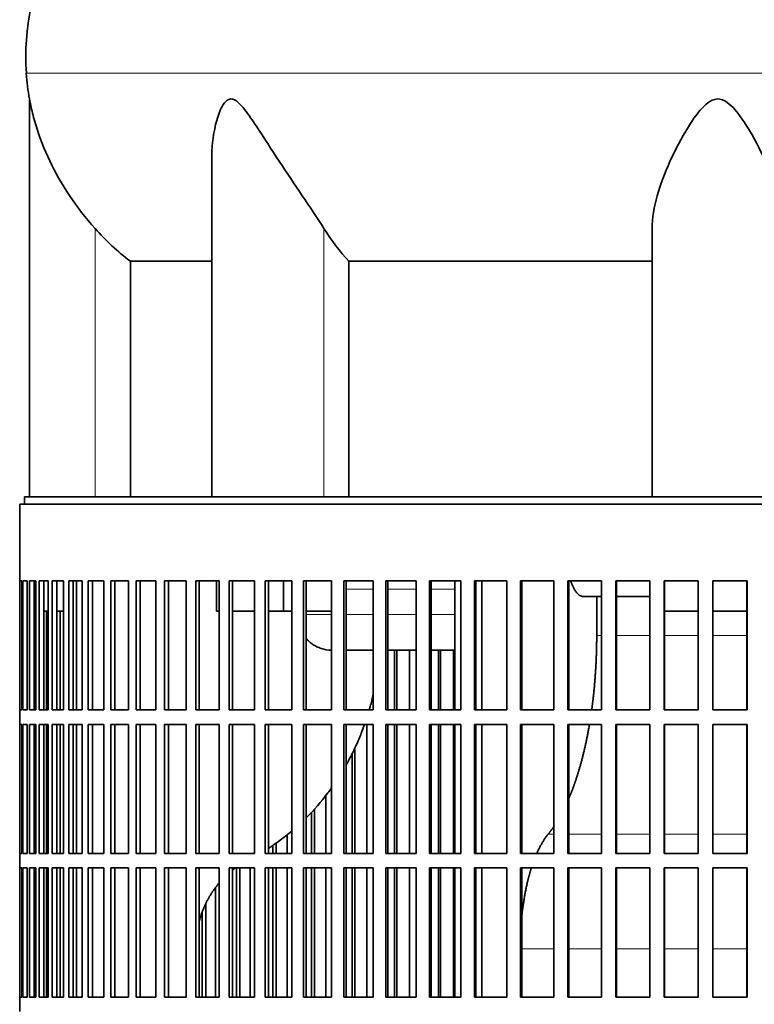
# Model space of a CAD drawing. Header units: millimetres. Extents: x 443 to 1328, y -1093 to 1340.
# Tile 20 of 28: x 951 to 1102, y 207 to 409. Entities that reach past the tile are written whole.
import ezdxf

# ---------------------------------------------------------------- set-up
doc = ezdxf.new("R2010")
doc.units = ezdxf.units.MM
for name, color, linetype in [('VSI344-454_FILTR', 7, 'Continuous'), ('VSI344-454_SUPPO', 7, 'Continuous'), ('VSI344_DIFFUSORE', 7, 'Continuous')]:
    doc.layers.add(name, color=color, linetype=linetype)

# ---------------------------------------------------------------- blocks, each defined once
blk = doc.blocks.new('SE3')
at = {"layer": 'VSI344-454_FILTR', "color": 7, "linetype": 'Continuous', "lineweight": 35}
for p, q in [((950.57, 309.97), (1227.46, 309.97)), ((950.57, 309.97), (950.57, 294.22)), ((950.57, 294.22), (950.57, 294.22)), ((950.57, 267.72), (950.57, 294.22)), ((950.63, 267.72), (950.63, 294.22)), ((950.63, 294.22), (950.99, 294.22)), ((950.99, 267.72), (950.99, 294.22)), ((951.25, 267.72), (951.25, 294.22)), ((951.25, 294.22), (952.11, 294.22)), ((952.11, 267.72), (952.11, 294.22)), ((952.58, 267.72), (952.58, 294.22)), ((952.58, 294.22), (953.92, 294.22)), ((953.56, 267.72), (953.56, 294.22)), ((953.92, 267.72), (953.92, 294.22)), ((954.59, 267.72), (954.59, 294.22)), ((954.59, 294.22), (956.41, 294.22)), ((955.56, 267.72), (955.56, 294.22)), ((956.41, 267.72), (956.41, 294.22)), ((957.28, 267.72), (957.28, 294.22)), ((957.28, 294.22), (959.57, 294.22)), ((958.23, 267.72), (958.23, 294.22)), ((959.57, 267.72), (959.57, 294.22)), ((960.64, 267.72), (960.64, 294.22)), ((960.64, 294.22), (963.39, 294.22)), ((961.56, 267.72), (961.56, 294.22)), ((963.39, 267.72), (963.39, 294.22)), ((964.65, 267.72), (964.65, 294.22)), ((964.65, 294.22), (967.85, 294.22)), ((965.54, 267.72), (965.54, 294.22)), ((967.85, 267.72), (967.85, 294.22)), ((969.29, 267.72), (969.29, 294.22)), ((969.29, 294.22), (972.92, 294.22)), ((970.15, 267.72), (970.15, 294.22)), ((972.92, 267.72), (972.92, 294.22)), ((974.54, 267.72), (974.54, 294.22)), ((974.54, 294.22), (978.57, 294.22)), ((975.36, 267.72), (975.36, 294.22)), ((978.57, 267.72), (978.57, 294.22)), ((980.37, 267.72), (980.37, 294.22)), ((980.37, 294.22), (984.8, 294.22)), ((981.15, 267.72), (981.15, 294.22)), ((984.8, 267.72), (984.8, 294.22)), ((986.75, 267.72), (986.75, 294.22)), ((986.75, 294.22), (991.55, 294.22)), ((987.48, 267.72), (987.48, 294.22)), ((991.55, 267.72), (991.55, 294.22)), ((993.66, 294.22), (998.81, 294.22)), ((993.66, 267.72), (993.66, 294.22)), ((994.34, 267.72), (994.34, 294.22)), ((998.81, 267.72), (998.81, 294.22)), ((1001.06, 294.22), (1006.52, 294.22)), ((1001.06, 267.72), (1001.06, 294.22)), ((1001.69, 267.72), (1001.69, 294.22)), ((1006.52, 267.72), (1006.52, 294.22)), ((1008.91, 294.22), (1014.67, 294.22)), ((1008.91, 267.72), (1008.91, 294.22)), ((1009.48, 267.72), (1009.48, 294.22)), ((1014.67, 267.72), (1014.67, 294.22)), ((1017.17, 294.22), (1023.2, 294.22)), ((1017.17, 267.72), (1017.17, 294.22)), ((1017.68, 267.72), (1017.68, 294.22)), ((1023.2, 267.72), (1023.2, 294.22)), ((1025.81, 294.22), (1032.08, 294.22)), ((1025.81, 267.72), (1025.81, 294.22)), ((1026.26, 267.72), (1026.26, 294.22)), ((1032.08, 267.72), (1032.08, 294.22)), ((1034.78, 294.22), (1041.25, 294.22)), ((1034.78, 267.72), (1034.78, 294.22)), ((1035.17, 267.72), (1035.17, 294.22)), ((1041.25, 267.72), (1041.25, 294.22)), ((1044.04, 294.22), (1050.69, 294.22)), ((1044.04, 267.72), (1044.04, 294.22)), ((1044.36, 267.72), (1044.36, 294.22)), ((1050.69, 267.72), (1050.69, 294.22)), ((1053.54, 294.22), (1060.34, 294.22)), ((1053.54, 267.72), (1053.54, 294.22)), ((1053.8, 267.72), (1053.8, 294.22)), ((1060.34, 267.72), (1060.34, 294.22)), ((1063.24, 294.22), (1070.15, 294.22)), ((1063.24, 267.72), (1063.24, 294.22)), ((1063.44, 267.72), (1063.44, 294.22)), ((1070.15, 267.72), (1070.15, 294.22)), ((1073.1, 294.22), (1080.08, 294.22)), ((1073.1, 267.72), (1073.1, 294.22)), ((1073.22, 267.72), (1073.22, 294.22)), ((1080.08, 267.72), (1080.08, 294.22)), ((1083.05, 294.22), (1090.07, 294.22)), ((1083.05, 267.72), (1083.05, 294.22)), ((1083.1, 267.72), (1083.1, 294.22)), ((1090.07, 267.72), (1090.07, 294.22)), ((1093.06, 294.22), (1100.09, 294.22)), ((1093.06, 267.72), (1093.06, 294.22)), ((1100.07, 267.72), (1100.07, 294.22)), ((1100.09, 267.72), (1100.09, 294.22)), ((953.92, 267.72), (953.92, 287.97)), ((956.06, 267.72), (956.06, 287.97)), ((958.87, 267.72), (958.87, 287.97)), ((1027.6, 267.72), (1027.6, 279.97)), ((1028.08, 267.72), (1028.08, 279.97)), ((1030.68, 267.72), (1030.68, 279.97)), ((1036.63, 267.72), (1036.63, 279.97)), ((1037.05, 267.72), (1037.05, 279.97)), ((1039.73, 267.72), (1039.73, 279.97)), ((950.57, 267.72), (950.57, 267.72)), ((950.57, 267.72), (950.57, 264.72)), ((950.63, 267.72), (950.99, 267.72)), ((951.25, 267.72), (952.11, 267.72)), ((952.58, 267.72), (953.92, 267.72)), ((954.59, 267.72), (956.41, 267.72)), ((957.28, 267.72), (959.57, 267.72)), ((960.64, 267.72), (963.39, 267.72)), ((964.65, 267.72), (967.85, 267.72)), ((969.29, 267.72), (972.92, 267.72)), ((974.54, 267.72), (978.57, 267.72)), ((980.37, 267.72), (984.8, 267.72)), ((986.75, 267.72), (991.55, 267.72)), ((993.66, 267.72), (998.81, 267.72)), ((1001.06, 267.72), (1006.52, 267.72)), ((1008.91, 267.72), (1014.67, 267.72)), ((1017.17, 267.72), (1023.2, 267.72)), ((1025.81, 267.72), (1032.08, 267.72)), ((1034.78, 267.72), (1041.25, 267.72)), ((1044.04, 267.72), (1050.69, 267.72)), ((1053.54, 267.72), (1060.34, 267.72)), ((1063.24, 267.72), (1070.15, 267.72)), ((1073.1, 267.72), (1080.08, 267.72)), ((1083.05, 267.72), (1090.07, 267.72)), ((1093.06, 267.72), (1100.09, 267.72)), ((950.57, 264.72), (950.57, 264.72)), ((950.57, 238.22), (950.57, 264.72)), ((950.63, 238.22), (950.63, 264.72)), ((950.63, 264.72), (950.99, 264.72)), ((950.99, 238.22), (950.99, 264.72)), ((951.25, 238.22), (951.25, 264.72)), ((951.25, 264.72), (952.11, 264.72)), ((952.11, 238.22), (952.11, 264.72)), ((952.58, 238.22), (952.58, 264.72)), ((952.58, 264.72), (953.92, 264.72)), ((953.56, 238.22), (953.56, 264.72)), ((953.92, 238.22), (953.92, 264.72)), ((953.92, 238.22), (953.92, 264.72)), ((954.59, 238.22), (954.59, 264.72)), ((954.59, 264.72), (956.41, 264.72)), ((955.56, 238.22), (955.56, 264.72)), ((956.06, 238.22), (956.06, 264.72)), ((956.41, 238.22), (956.41, 264.72)), ((957.28, 238.22), (957.28, 264.72)), ((957.28, 264.72), (959.57, 264.72)), ((958.23, 238.22), (958.23, 264.72)), ((958.87, 238.22), (958.87, 264.72)), ((959.57, 238.22), (959.57, 264.72)), ((960.64, 238.22), (960.64, 264.72)), ((960.64, 264.72), (963.39, 264.72)), ((961.56, 238.22), (961.56, 264.72)), ((963.39, 238.22), (963.39, 264.72)), ((964.65, 238.22), (964.65, 264.72)), ((964.65, 264.72), (967.85, 264.72)), ((965.54, 238.22), (965.54, 264.72)), ((967.85, 238.22), (967.85, 264.72)), ((969.29, 238.22), (969.29, 264.72)), ((969.29, 264.72), (972.92, 264.72)), ((970.15, 238.22), (970.15, 264.72)), ((972.92, 238.22), (972.92, 264.72)), ((974.54, 238.22), (974.54, 264.72)), ((974.54, 264.72), (978.57, 264.72)), ((975.36, 238.22), (975.36, 264.72)), ((978.57, 238.22), (978.57, 264.72)), ((980.37, 238.22), (980.37, 264.72)), ((980.37, 264.72), (984.8, 264.72)), ((981.15, 238.22), (981.15, 264.72)), ((984.8, 238.22), (984.8, 264.72)), ((986.75, 238.22), (986.75, 264.72)), ((986.75, 264.72), (991.55, 264.72)), ((987.48, 238.22), (987.48, 264.72)), ((991.55, 238.22), (991.55, 264.72)), ((993.66, 264.72), (998.81, 264.72)), ((993.66, 238.22), (993.66, 264.72)), ((994.34, 238.22), (994.34, 264.72)), ((998.81, 238.22), (998.81, 264.72)), ((1001.06, 264.72), (1006.52, 264.72)), ((1001.06, 238.22), (1001.06, 264.72)), ((1001.69, 238.22), (1001.69, 264.72)), ((1006.52, 238.22), (1006.52, 264.72)), ((1008.91, 264.72), (1014.67, 264.72)), ((1008.91, 238.22), (1008.91, 264.72)), ((1009.48, 238.22), (1009.48, 264.72)), ((1014.67, 238.22), (1014.67, 264.72)), ((1017.17, 264.72), (1023.2, 264.72)), ((1017.17, 238.22), (1017.17, 264.72)), ((1017.68, 238.22), (1017.68, 264.72)), ((1021.93, 238.22), (1021.93, 264.72)), ((1023.2, 238.22), (1023.2, 264.72)), ((1025.81, 264.72), (1032.08, 264.72)), ((1025.81, 238.22), (1025.81, 264.72)), ((1026.26, 238.22), (1026.26, 264.72)), ((1027.6, 238.22), (1027.6, 264.72)), ((1028.08, 238.22), (1028.08, 264.72)), ((1030.68, 238.22), (1030.68, 264.72)), ((1032.08, 238.22), (1032.08, 264.72)), ((1034.78, 264.72), (1041.25, 264.72)), ((1034.78, 238.22), (1034.78, 264.72)), ((1035.17, 238.22), (1035.17, 264.72)), ((1036.63, 238.22), (1036.63, 264.72)), ((1037.05, 238.22), (1037.05, 264.72)), ((1039.73, 238.22), (1039.73, 264.72)), ((1041.25, 238.22), (1041.25, 264.72)), ((1044.04, 264.72), (1050.69, 264.72)), ((1044.04, 238.22), (1044.04, 264.72)), ((1044.36, 238.22), (1044.36, 264.72)), ((1050.69, 238.22), (1050.69, 264.72)), ((1053.54, 264.72), (1060.34, 264.72)), ((1053.54, 238.22), (1053.54, 264.72)), ((1053.8, 238.22), (1053.8, 264.72)), ((1060.34, 238.22), (1060.34, 264.72)), ((1063.24, 264.72), (1070.15, 264.72)), ((1063.24, 238.22), (1063.24, 264.72)), ((1063.44, 238.22), (1063.44, 264.72)), ((1070.15, 238.22), (1070.15, 264.72)), ((1073.1, 264.72), (1080.08, 264.72)), ((1073.1, 238.22), (1073.1, 264.72)), ((1073.22, 238.22), (1073.22, 264.72)), ((1080.08, 238.22), (1080.08, 264.72)), ((1083.05, 264.72), (1090.07, 264.72)), ((1083.05, 238.22), (1083.05, 264.72)), ((1083.1, 238.22), (1083.1, 264.72)), ((1090.07, 238.22), (1090.07, 264.72)), ((1093.06, 264.72), (1100.09, 264.72)), ((1093.06, 238.22), (1093.06, 264.72)), ((1100.07, 238.22), (1100.07, 264.72)), ((1100.09, 238.22), (1100.09, 264.72)), ((1019.43, 238.22), (1019.43, 259.78)), ((1018.89, 238.22), (1018.89, 258.68)), ((1013.53, 238.22), (1013.53, 250.18)), ((1011.15, 238.22), (1011.15, 247.33)), ((1010.54, 238.22), (1010.54, 246.71)), ((1005.53, 238.22), (1005.53, 242.02)), ((1002.61, 238.22), (1002.61, 239.86)), ((1003.26, 238.22), (1003.26, 240.3)), ((950.57, 238.22), (950.57, 238.22)), ((950.57, 238.22), (950.57, 235.22)), ((950.63, 238.22), (950.99, 238.22)), ((951.25, 238.22), (952.11, 238.22)), ((952.58, 238.22), (953.92, 238.22)), ((954.59, 238.22), (956.41, 238.22)), ((957.28, 238.22), (959.57, 238.22)), ((960.64, 238.22), (963.39, 238.22)), ((964.65, 238.22), (967.85, 238.22)), ((969.29, 238.22), (972.92, 238.22)), ((974.54, 238.22), (978.57, 238.22)), ((980.37, 238.22), (984.8, 238.22)), ((986.75, 238.22), (991.55, 238.22)), ((993.66, 238.22), (998.81, 238.22)), ((1001.06, 238.22), (1006.52, 238.22)), ((1008.91, 238.22), (1014.67, 238.22)), ((1017.17, 238.22), (1023.2, 238.22)), ((1025.81, 238.22), (1032.08, 238.22)), ((1034.78, 238.22), (1041.25, 238.22)), ((1044.04, 238.22), (1050.69, 238.22)), ((1053.54, 238.22), (1060.34, 238.22)), ((1063.24, 238.22), (1070.15, 238.22)), ((1073.1, 238.22), (1080.08, 238.22)), ((1083.05, 238.22), (1090.07, 238.22)), ((1093.06, 238.22), (1100.09, 238.22)), ((950.57, 235.22), (950.57, 235.22)), ((950.57, 208.72), (950.57, 235.22)), ((950.63, 208.72), (950.63, 235.22)), ((950.63, 235.22), (950.99, 235.22)), ((950.99, 208.72), (950.99, 235.22)), ((951.25, 208.72), (951.25, 235.22)), ((951.25, 235.22), (952.11, 235.22)), ((952.11, 208.72), (952.11, 235.22)), ((952.58, 208.72), (952.58, 235.22)), ((952.58, 235.22), (953.92, 235.22)), ((953.56, 208.72), (953.56, 235.22)), ((953.92, 208.72), (953.92, 235.22)), ((953.92, 208.72), (953.92, 235.22)), ((954.59, 208.72), (954.59, 235.22)), ((954.59, 235.22), (956.41, 235.22)), ((955.56, 208.72), (955.56, 235.22)), ((956.06, 208.72), (956.06, 235.22)), ((956.41, 208.72), (956.41, 235.22)), ((957.28, 208.72), (957.28, 235.22)), ((957.28, 235.22), (959.57, 235.22)), ((958.23, 208.72), (958.23, 235.22)), ((958.87, 208.72), (958.87, 235.22)), ((959.57, 208.72), (959.57, 235.22)), ((960.64, 208.72), (960.64, 235.22)), ((960.64, 235.22), (963.39, 235.22)), ((961.56, 208.72), (961.56, 235.22)), ((963.39, 208.72), (963.39, 235.22)), ((964.65, 208.72), (964.65, 235.22)), ((964.65, 235.22), (967.85, 235.22)), ((965.54, 208.72), (965.54, 235.22)), ((967.85, 208.72), (967.85, 235.22)), ((969.29, 208.72), (969.29, 235.22)), ((969.29, 235.22), (972.92, 235.22)), ((970.15, 208.72), (970.15, 235.22)), ((972.92, 208.72), (972.92, 235.22)), ((974.54, 208.72), (974.54, 235.22)), ((974.54, 235.22), (978.57, 235.22)), ((975.36, 208.72), (975.36, 235.22)), ((978.57, 208.72), (978.57, 235.22)), ((980.37, 208.72), (980.37, 235.22)), ((980.37, 235.22), (984.8, 235.22)), ((981.15, 208.72), (981.15, 235.22)), ((984.8, 208.72), (984.8, 235.22)), ((986.75, 208.72), (986.75, 235.22)), ((986.75, 235.22), (991.55, 235.22)), ((987.48, 208.72), (987.48, 235.22)), ((991.55, 208.72), (991.55, 235.22)), ((993.66, 235.22), (998.81, 235.22)), ((993.66, 208.72), (993.66, 235.22)), ((994.34, 208.72), (994.34, 235.22)), ((995.12, 208.72), (995.12, 235.22)), ((995.83, 208.72), (995.83, 235.22)), ((997.96, 208.72), (997.96, 235.22)), ((998.81, 208.72), (998.81, 235.22)), ((1001.06, 235.22), (1006.52, 235.22)), ((1001.06, 208.72), (1001.06, 235.22)), ((1001.69, 208.72), (1001.69, 235.22)), ((1002.61, 208.72), (1002.61, 235.22)), ((1003.26, 208.72), (1003.26, 235.22)), ((1005.53, 208.72), (1005.53, 235.22)), ((1006.52, 208.72), (1006.52, 235.22)), ((1008.91, 235.22), (1014.67, 235.22)), ((1008.91, 208.72), (1008.91, 235.22)), ((1009.48, 208.72), (1009.48, 235.22)), ((1010.54, 208.72), (1010.54, 235.22)), ((1011.15, 208.72), (1011.15, 235.22)), ((1013.53, 208.72), (1013.53, 235.22)), ((1014.67, 208.72), (1014.67, 235.22)), ((1017.17, 235.22), (1023.2, 235.22)), ((1017.17, 208.72), (1017.17, 235.22)), ((1017.68, 208.72), (1017.68, 235.22)), ((1018.89, 208.72), (1018.89, 235.22)), ((1019.43, 208.72), (1019.43, 235.22)), ((1021.93, 208.72), (1021.93, 235.22)), ((1023.2, 208.72), (1023.2, 235.22)), ((1025.81, 235.22), (1032.08, 235.22)), ((1025.81, 208.72), (1025.81, 235.22)), ((1026.26, 208.72), (1026.26, 235.22)), ((1027.6, 208.72), (1027.6, 235.22)), ((1028.08, 208.72), (1028.08, 235.22)), ((1030.68, 208.72), (1030.68, 235.22)), ((1032.08, 208.72), (1032.08, 235.22)), ((1034.78, 235.22), (1041.25, 235.22)), ((1034.78, 208.72), (1034.78, 235.22)), ((1035.17, 208.72), (1035.17, 235.22)), ((1036.63, 208.72), (1036.63, 235.22)), ((1037.05, 208.72), (1037.05, 235.22)), ((1039.73, 208.72), (1039.73, 235.22)), ((1041.25, 208.72), (1041.25, 235.22)), ((1044.04, 235.22), (1050.69, 235.22)), ((1044.04, 208.72), (1044.04, 235.22)), ((1044.36, 208.72), (1044.36, 235.22)), ((1050.69, 208.72), (1050.69, 235.22)), ((1053.54, 235.22), (1060.34, 235.22)), ((1053.54, 208.72), (1053.54, 235.22)), ((1053.8, 208.72), (1053.8, 235.22)), ((1060.34, 208.72), (1060.34, 235.22)), ((1063.24, 235.22), (1070.15, 235.22)), ((1063.24, 208.72), (1063.24, 235.22)), ((1063.44, 208.72), (1063.44, 235.22)), ((1070.15, 208.72), (1070.15, 235.22)), ((1073.1, 235.22), (1080.08, 235.22)), ((1073.1, 208.72), (1073.1, 235.22)), ((1073.22, 208.72), (1073.22, 235.22)), ((1080.08, 208.72), (1080.08, 235.22)), ((1083.05, 235.22), (1090.07, 235.22)), ((1083.05, 208.72), (1083.05, 235.22)), ((1083.1, 208.72), (1083.1, 235.22)), ((1090.07, 208.72), (1090.07, 235.22)), ((1093.06, 235.22), (1100.09, 235.22)), ((1093.06, 208.72), (1093.06, 235.22)), ((1100.07, 208.72), (1100.07, 235.22)), ((1100.09, 208.72), (1100.09, 235.22)), ((990.85, 208.72), (990.85, 231.19)), ((988.86, 208.72), (988.86, 227.89)), ((988.11, 208.72), (988.11, 226.15)), ((950.57, 208.72), (950.57, 208.72)), ((950.57, 208.72), (950.57, 205.72)), ((950.63, 208.72), (950.99, 208.72)), ((951.25, 208.72), (952.11, 208.72)), ((952.58, 208.72), (953.92, 208.72)), ((954.59, 208.72), (956.41, 208.72)), ((957.28, 208.72), (959.57, 208.72)), ((960.64, 208.72), (963.39, 208.72)), ((964.65, 208.72), (967.85, 208.72)), ((969.29, 208.72), (972.92, 208.72)), ((974.54, 208.72), (978.57, 208.72)), ((980.37, 208.72), (984.8, 208.72)), ((986.75, 208.72), (991.55, 208.72)), ((993.66, 208.72), (998.81, 208.72)), ((1001.06, 208.72), (1006.52, 208.72)), ((1008.91, 208.72), (1014.67, 208.72)), ((1017.17, 208.72), (1023.2, 208.72)), ((1025.81, 208.72), (1032.08, 208.72)), ((1034.78, 208.72), (1041.25, 208.72)), ((1044.04, 208.72), (1050.69, 208.72)), ((1053.54, 208.72), (1060.34, 208.72)), ((1063.24, 208.72), (1070.15, 208.72)), ((1073.1, 208.72), (1080.08, 208.72)), ((1083.05, 208.72), (1090.07, 208.72)), ((1093.06, 208.72), (1100.09, 208.72))]:
    blk.add_line(p, q, dxfattribs=at)
at = {"layer": 'VSI344-454_SUPPO', "color": 7, "linetype": 'Continuous', "lineweight": 35}
for p, q in [((951.57, 309.97), (951.57, 311.47)), ((951.57, 311.47), (1228.27, 311.47)), ((962.23, 267.72), (962.23, 294.22)), ((991, 287.97), (991, 294.22)), ((1004.77, 287.97), (1004.77, 294.22)), ((1040, 267.72), (1040, 294.22)), ((1045.6, 267.72), (1045.6, 294.22)), ((1070.15, 290.97), (1066.49, 290.97)), ((1069.18, 282.97), (1069.18, 290.97)), ((1080.08, 290.97), (1073.22, 290.97)), ((953.56, 287.97), (953.92, 287.97)), ((955.56, 287.97), (956.41, 287.97)), ((958.23, 287.97), (959.57, 287.97)), ((991, 287.97), (991.55, 287.97)), ((994.34, 287.97), (998.81, 287.97)), ((1001.69, 287.97), (1004.77, 287.97)), ((1004.77, 287.97), (1006.52, 287.97)), ((1009.48, 287.97), (1014.67, 287.97)), ((1083.1, 287.97), (1090.07, 287.97)), ((1093.06, 287.97), (1100.07, 287.97)), ((1017.68, 279.97), (1023.2, 279.97)), ((1026.26, 279.97), (1032.08, 279.97)), ((1035.17, 279.97), (1040, 279.97)), ((962.23, 238.22), (962.23, 264.72)), ((1040, 238.22), (1040, 264.72)), ((1045.6, 238.22), (1045.6, 264.72)), ((962.23, 208.72), (962.23, 235.22)), ((1040, 208.72), (1040, 235.22)), ((1045.6, 208.72), (1045.6, 235.22))]:
    blk.add_line(p, q, dxfattribs=at)
at = {"layer": 'VSI344-454_SUPPO', "color": 4, "linetype": 'Continuous', "lineweight": 9}
for p, q in [((1023.2, 292.49), (1017.68, 292.49)), ((1032.08, 292.49), (1026.26, 292.49)), ((1040, 292.49), (1035.17, 292.49)), ((1009.48, 287.27), (1014.67, 287.27)), ((1017.68, 287.27), (1023.2, 287.27)), ((1026.26, 287.27), (1032.08, 287.27)), ((1035.17, 287.27), (1040, 287.27)), ((1069.18, 282.97), (1070.15, 282.97)), ((1073.22, 282.97), (1080.08, 282.97)), ((1083.1, 282.97), (1090.07, 282.97)), ((1093.06, 282.97), (1100.07, 282.97)), ((1059.21, 242.19), (1060.34, 242.19)), ((1063.44, 242.19), (1070.15, 242.19)), ((1073.22, 242.19), (1080.08, 242.19)), ((1083.1, 242.19), (1090.07, 242.19)), ((1093.06, 242.19), (1100.07, 242.19)), ((1053.8, 218.62), (1060.34, 218.62)), ((1063.44, 218.62), (1070.15, 218.62)), ((1073.22, 218.62), (1080.08, 218.62)), ((1083.1, 218.62), (1090.07, 218.62)), ((1093.06, 218.62), (1100.07, 218.62))]:
    blk.add_line(p, q, dxfattribs=at)
at = {"layer": 'VSI344-454_SUPPO', "color": 7, "linetype": 'Continuous', "lineweight": 35}
for points, degree, knots in [([(1063.84, 294.22), (1063.84, 294.21), (1063.87, 294.12), (1063.92, 293.96), (1064, 293.73), (1064.09, 293.51), (1064.17, 293.29), (1064.28, 293.06), (1064.4, 292.8), (1064.54, 292.53), (1064.7, 292.28), (1064.86, 292.03), (1065.03, 291.81), (1065.22, 291.6), (1065.41, 291.42), (1065.61, 291.26), (1065.82, 291.14), (1066.04, 291.04), (1066.26, 290.98), (1066.41, 290.97), (1066.49, 290.97)], 3, [0.3484291, 0.3484291, 0.3484291, 0.3484291, 0.3502935, 0.3759894, 0.4017757, 0.4276525, 0.4536199, 0.4796779, 0.5164483, 0.5544168, 0.5935835, 0.6339485, 0.6755117, 0.7182732, 0.7622329, 0.8073906, 0.8537464, 0.9013, 0.9500512, 1, 1, 1, 1]), ([(1009.42, 282.38), (1009.42, 282.38), (1009.63, 282.15), (1010.09, 281.7), (1010.84, 281.13), (1011.67, 280.66), (1012.92, 280.15), (1013.95, 279.98), (1014.67, 279.97)], 3, [0.2627974, 0.2627974, 0.2627974, 0.2627974, 0.2631364, 0.3099596, 0.3576304, 0.4061488, 0.4555148, 0.5652048, 0.5652048, 0.5652048, 0.5652048]), ([(1068.15, 267.68), (1068.33, 269.01), (1068.49, 270.37), (1068.83, 273.44), (1069, 276.61), (1069.18, 279.77), (1069.18, 282.97)], 2, [0.6946638, 0.6946638, 0.6946638, 0.75, 0.75, 0.875, 0.875, 1, 1, 1]), ([(1023.27, 270.97), (1023.26, 270.95), (1023.07, 270.09), (1022.8, 269), (1022.5, 267.94), (1022.43, 267.72)], 3, [0.20939159, 0.20939159, 0.20939159, 0.20939159, 0.21029258, 0.25575259, 0.26772218, 0.26772218, 0.26772218, 0.26772218]), ([(1021.47, 264.72), (1021.29, 264.22), (1020.79, 262.86), (1019.86, 260.64), (1018.76, 258.37), (1018.01, 256.97), (1017.69, 256.41)], 3, [0.3227065, 0.3227065, 0.3227065, 0.3227065, 0.350074, 0.3989353, 0.4489304, 0.4829363, 0.4829363, 0.4829363, 0.4829363]), ([(1063.44, 249.48), (1064.28, 251.44), (1065.01, 253.66), (1065.81, 256.09), (1066.47, 258.78), (1067.13, 261.48), (1067.64, 264.39), (1067.66, 264.55), (1067.69, 264.71)], 2, [0.2602896, 0.2602896, 0.2602896, 0.375, 0.375, 0.5, 0.5, 0.625, 0.625, 0.6319131, 0.6319131, 0.6319131]), ([(1014.69, 251.69), (1014.43, 251.33), (1012.83, 249.17), (1011.07, 247.15), (1009.51, 245.57)], 3, [0.5820331, 0.5820331, 0.5820331, 0.5820331, 0.6055217, 0.7255565, 0.7255565, 0.7255565, 0.7255565]), ([(1006.55, 242.84), (1006.12, 242.47), (1004.71, 241.32), (1003.07, 240.13), (1001.86, 239.34), (1001.69, 239.23)], 3, [0.7982019, 0.7982019, 0.7982019, 0.7982019, 0.8292841, 0.897392, 0.9085779, 0.9085779, 0.9085779, 0.9085779]), ([(1053.79, 225.29), (1053.82, 225.59), (1053.85, 225.88), (1054.25, 229.46), (1055.01, 232.59), (1055.35, 233.98), (1055.75, 235.24)], 2, [0.2294074, 0.2294074, 0.2294074, 0.25, 0.25, 0.5, 0.5, 0.6111069, 0.6111069, 0.6111069]), ([(987.48, 224.32), (988.23, 227.04), (989.6, 229.37), (990.45, 230.81), (991.53, 232.09)], 2, [0.2553084, 0.2553084, 0.2553084, 0.5, 0.5, 0.6516471, 0.6516471, 0.6516471])]:
    blk.add_open_spline(points, degree=degree, knots=knots, dxfattribs=at)
for points in [[(1059.21, 242.19), (1059.8, 242.9), (1060.36, 243.72)], [(1056.87, 238.23), (1057.94, 240.64), (1059.21, 242.19)], [(994.32, 234.79), (994.6, 235.02), (994.9, 235.23)]]:
    blk.add_open_spline(points, degree=2, dxfattribs=at)
at = {"layer": 'VSI344_DIFFUSORE', "color": 4, "linetype": 'Continuous', "lineweight": 9}
for p, q in [((1232.5, 398.48), (951.94, 398.48)), ((966.07, 311.47), (966.07, 366.57)), ((1013.11, 311.47), (1013.11, 366.57))]:
    blk.add_line(p, q, dxfattribs=at)
at = {"layer": 'VSI344_DIFFUSORE', "color": 7, "linetype": 'Continuous', "lineweight": 35}
for p, q in [((952.57, 393.18), (952.57, 311.47)), ((990.06, 380.97), (990.06, 311.47)), ((1080.57, 311.47), (1080.57, 366.57)), ((973.32, 359.85), (990.06, 359.85)), ((973.32, 311.47), (973.32, 359.85)), ((1018.23, 359.85), (1080.57, 359.85)), ((1018.23, 311.47), (1018.23, 359.85))]:
    blk.add_line(p, q, dxfattribs=at)
for centre, radius, start, end in [((1001.74, 401.91), 49.92, 152.418, 183.9452), ((1005.31, 402.16), 53.5, 183.9452, 189.6563)]:
    blk.add_arc(centre, radius, start, end, dxfattribs=at)
for points, knots in [([(966.07, 366.57), (964.13, 368.74), (962.38, 370.99), (959.26, 375.67), (957.9, 378.07), (955.62, 382.84), (954.68, 385.27), (953.58, 388.83), (953.26, 390), (952.89, 391.6), (952.78, 392.12), (952.62, 392.9), (952.57, 393.18), (952.57, 393.18)], [0, 0, 0, 0, 0.125, 0.125, 0.25, 0.25, 0.375, 0.375, 0.4375, 0.4375, 0.46875, 0.46875, 0.4975159, 0.4975159, 0.4975159, 0.4975159]), ([(1013.11, 366.57), (1011.74, 368.74), (1010.22, 370.98), (1007.09, 375.64), (1005.48, 378.04), (1002.34, 382.8), (1000.79, 385.22), (998.43, 388.77), (997.64, 389.95), (996.39, 391.55), (995.95, 392.06), (995, 392.9), (994.46, 393.21), (993.44, 393.16), (993.01, 392.81), (992.32, 391.94), (992.05, 391.43), (991.34, 389.81), (991.01, 388.65), (990.28, 385.35), (990.06, 383.14), (990.06, 380.96)], [0, 0, 0, 0, 0.125, 0.125, 0.25, 0.25, 0.375, 0.375, 0.4375, 0.4375, 0.46875, 0.46875, 0.5, 0.5, 0.53125, 0.53125, 0.5625, 0.5625, 0.625, 0.625, 0.7389823, 0.7389823, 0.7389823, 0.7389823]), ([(1107.57, 366.57), (1107.57, 368.74), (1107.17, 370.98), (1105.86, 375.64), (1104.94, 378.04), (1102.78, 382.8), (1101.53, 385.22), (1099.29, 388.77), (1098.49, 389.95), (1097.09, 391.55), (1096.59, 392.06), (1095.41, 392.9), (1094.7, 393.21), (1093.26, 393.16), (1092.57, 392.81), (1091.43, 391.94), (1090.94, 391.43), (1089.55, 389.81), (1088.76, 388.65), (1086.57, 385.14), (1085.32, 382.72), (1083.16, 377.95), (1082.27, 375.61), (1080.98, 371), (1080.57, 368.72), (1080.57, 366.57)], [0, 0, 0, 0, 0.125, 0.125, 0.25, 0.25, 0.375, 0.375, 0.4375, 0.4375, 0.46875, 0.46875, 0.5, 0.5, 0.53125, 0.53125, 0.5625, 0.5625, 0.625, 0.625, 0.75, 0.75, 0.875, 0.875, 1, 1, 1, 1])]:
    blk.add_open_spline(points, degree=3, knots=knots, dxfattribs=at)
for points in [[(973.32, 359.85), (970.7, 361.86), (968.28, 364.11), (966.07, 366.57)], [(1018.23, 359.85), (1016.38, 361.86), (1014.67, 364.11), (1013.11, 366.57)]]:
    blk.add_open_spline(points, degree=3, dxfattribs=at)

msp = doc.modelspace()

# ---------------------------------------------------------------- block references
msp.add_blockref('SE3', (0, 0))

doc.saveas('drawing.dxf')
